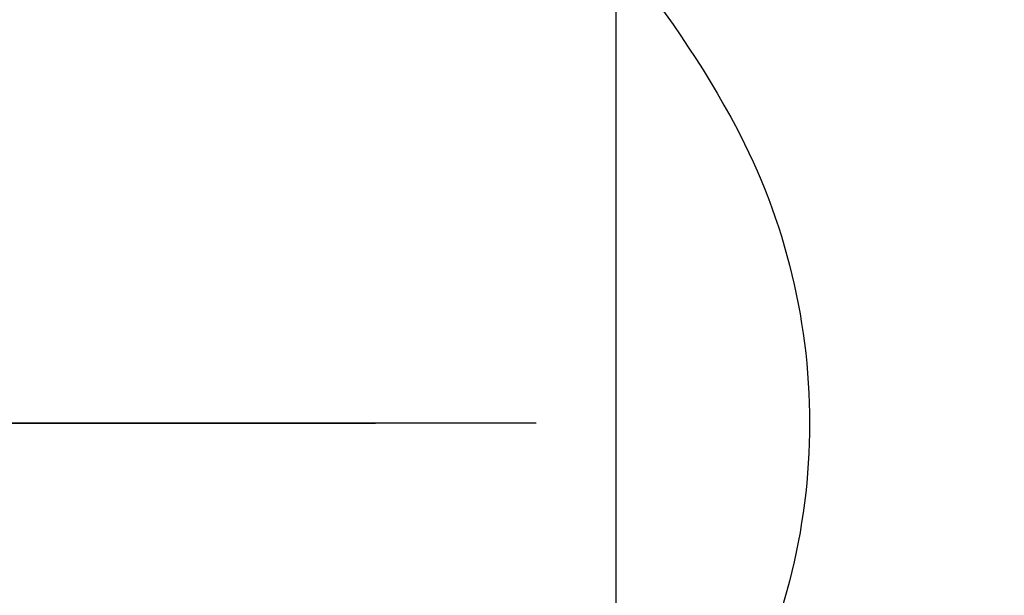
# Model space of a CAD drawing. Extents: x 1 to 126, y -14 to 17.
# Tile 56 of 131: x 43.2501 to 43.3627, y 1.4183 to 1.4841. Entities that reach past the tile are written whole.
import ezdxf
from ezdxf.enums import TextEntityAlignment as Align

# ---------------------------------------------------------------- set-up
doc = ezdxf.new("R2010")
doc.units = 0
doc.set_wipeout_variables(frame=1)
doc.header["$PDMODE"] = 3
doc.linetypes.add('DASHDOT', pattern=[1, 0.5, -0.25, 0, -0.25])
for name, color, linetype in [('A-ALBA-2', 2, 'Continuous'), ('A-ALBA-3', 3, 'Continuous'), ('A-ANNO-SIMB @ 20', 2, 'Continuous'), ('A-ANOT-COTA-ACUM', 1, 'Continuous'), ('A-ANOT-COTA-PARC', 1, 'Continuous'), ('A-EQPM-FIJO', 1, 'Continuous'), ('A-MURO-HATC', 252, 'Continuous')]:
    doc.layers.add(name, color=color, linetype=linetype)
doc.styles.add('BIS-COTA', font='swissb.ttf')
doc.styles.add('BIS-COTA-ACUM', font='swissi.ttf', dxfattribs={"oblique": 20})
doc.styles.add('E5-100', font='micross.ttf')
doc.dimstyles.new('BIS-COTA-ACUM', dxfattribs={"dimscale": 0.9, "dimtxt": 0.0016, "dimasz": 0.001, "dimexe": 0.0035, "dimexo": 0, "dimgap": 0.0005, "dimtad": 1, "dimdec": 1, "dimlfac": 100, "dimrnd": 1, "dimzin": 9, "dimdsep": 46, "dimtxsty": 'BIS-COTA-ACUM', "dimblk1": 'MARK1', "dimblk2": 'MARK2', "dimsah": 1, "dimcen": 0, "dimclrd": 1, "dimclre": 256, "dimclrt": 256, "dimaunit": 1, "dimadec": 0, "dimazin": 0, "dimtfac": 1, "dimtdec": 1, "dimtix": 1, "dimtmove": 2, "dimatfit": 3, "dimldrblk": 'MARK1', "dimfxl": 1, "dimtolj": 1, "dimarcsym": 1})
doc.dimstyles.new('BIS-COTA-PARC', dxfattribs={"dimscale": 0, "dimtxt": 0.0018, "dimasz": 0.001, "dimexe": 0.0015, "dimexo": 0, "dimgap": 0.0005, "dimtad": 1, "dimdec": 0, "dimlfac": 100, "dimzin": 9, "dimdsep": 46, "dimtxsty": 'BIS-COTA', "dimblk": 'OBLIQUE', "dimcen": 2.5, "dimclrd": 256, "dimclre": 251, "dimclrt": 2, "dimadec": 1, "dimazin": 2, "dimtfac": 1, "dimtdec": 0, "dimtix": 1, "dimtmove": 2, "dimatfit": 3, "dimldrblk": 'DOT', "dimfxl": 0.0015, "dimfxlon": 1, "dimtolj": 1, "dimtzin": 0, "dimarcsym": 0})

# ---------------------------------------------------------------- blocks, each defined once
blk = doc.blocks.new('BIS-IBB2-PL')
for centre, radius, start, end in [((0.02197960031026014, -0.3943908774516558), 0.1178296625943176, 216.8698976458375, 241.0887991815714), ((-3.006609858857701e-07, -0.434189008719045), 0.07236531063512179, 241.0887991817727, 270.0000000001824), ((-3.006605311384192e-07, -0.4341890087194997), 0.072365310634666, 269.9999999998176, 298.9112008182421)]:
    blk.add_arc(centre, radius, start, end)
blk = doc.blocks.new('BIS-TOMA-AGUA')
at = {"linetype": 'DASHDOT', "ltscale": 0.03}
blk.add_line((-3.4003494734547e-18, -0.03983725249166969), (-6.909747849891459e-20, 0.03983725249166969), dxfattribs=at)
blk = doc.blocks.new('*U55')
at = {"linetype": 'Continuous'}
blk.add_line((3.420143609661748e-14, -0.007845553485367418), (1.146397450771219e-14, -0.001913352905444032), dxfattribs=at)
at = {"color": 1, "linetype": 'Continuous', "style": 'E5-100'}
blk.add_attdef('LETRA', text='', height=0.00175, dxfattribs=at).set_placement((0, 0), align=Align.MIDDLE_CENTER)
blk = doc.blocks.new('_Oblique')
at = {"color": 0, "lineweight": -2}
blk.add_line((-0.5, -0.5), (0.5, 0.5), dxfattribs=at)
blk = doc.blocks.new('*D507')
at = {"layer": 'A-ANOT-COTA-PARC', "color": 251, "lineweight": -2, "transparency": 16777216}
for p, q in [((42.65419813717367, 1.437996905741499), (42.59419813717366, 1.437996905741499)), ((42.65419813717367, 0.7954969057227), (42.59419813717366, 0.7954969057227))]:
    blk.add_line(p, q, dxfattribs=at)
at = {"layer": 'A-ANOT-COTA-PARC', "lineweight": -2, "transparency": 16777216}
blk.add_line((42.62419813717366, 1.437996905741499), (42.62419813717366, 0.7954969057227), dxfattribs=at)
at = {"layer": 'Defpoints', "color": 0, "transparency": 16777216}
for p in [(43.5290347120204, 1.437996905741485), (42.62419813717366, 0.7954969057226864), (43.53554786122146, 0.7954969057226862)]:
    blk.add_point(p, dxfattribs=at)
at = {"layer": 'A-ANOT-COTA-PARC', "lineweight": -2, "transparency": 16777216, "xscale": 0.02, "yscale": 0.02, "zscale": 0.02}
for p, rotation in [((42.62419813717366, 1.437996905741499), 90), ((42.62419813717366, 0.7954969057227), 270)]:
    blk.add_blockref('_Oblique', p, dxfattribs=dict(at, rotation=rotation))
at = {"layer": 'A-ANOT-COTA-PARC', "color": 2, "transparency": 16777216, "insert": (42.62419813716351, 1.115496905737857), "char_height": 0.036, "attachment_point": 5, "rotation": 90, "style": 'BIS-COTA'}
blk.add_mtext('\\A1;64', dxfattribs=at)
blk = doc.blocks.new('_Dot')
at = {"color": 0, "linetype": 'ByBlock', "lineweight": -2}
blk.add_line((-0.5, 0), (-1, 0), dxfattribs=at)
at = {"color": 0, "linetype": 'ByBlock', "const_width": 0.5}
blk.add_lwpolyline([(-0.25, 0, 1), (0.25, 0, 1)], format="xyb", close=True, dxfattribs=at)
blk = doc.blocks.new('*D487')
at = {"layer": 'A-ANOT-COTA-ACUM', "lineweight": -2, "transparency": 16777216}
for p, q in [((42.90373865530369, 1.217996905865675), (42.8183595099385, 1.217975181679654)), ((42.8183595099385, 1.217975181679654), (42.92542798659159, 1.217975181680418)), ((42.86373865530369, 1.21799690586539), (42.90373865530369, 1.217996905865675))]:
    blk.add_line(p, q, dxfattribs=at)
at = {"layer": 'Defpoints', "color": 0, "transparency": 16777216}
for p in [(44.83391216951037, 1.755496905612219), (42.85835950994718, 1.217975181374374), (42.86373865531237, 1.217996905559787)]:
    blk.add_point(p, dxfattribs=at)
at = {"layer": 'A-ANOT-COTA-ACUM', "transparency": 16777216, "insert": (42.89689374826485, 1.244442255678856), "char_height": 0.032, "attachment_point": 5, "style": 'BIS-COTA-ACUM'}
blk.add_mtext('\\A1;54', dxfattribs=at)
blk = doc.blocks.new('MARK1')
at = {"color": 0}
for p, q in [((0, 1.5), (0, -1.5)), ((0.9959054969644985, 0), (-1.004094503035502, 0))]:
    blk.add_line(p, q, dxfattribs=at)
blk.add_lwpolyline([(0.4991923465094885, 0.4951376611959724), (-0.5040945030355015, -0.5)], dxfattribs=at)
blk = doc.blocks.new('MARK2')
at = {"color": 0}
for p, q in [((0, 1.5), (0, -1.5)), ((0.9959054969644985, 0), (-1.004094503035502, 0))]:
    blk.add_line(p, q, dxfattribs=at)
blk.add_lwpolyline([(0.4991923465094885, 0.4951376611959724), (-0.5040945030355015, -0.5)], dxfattribs=at)
blk = doc.blocks.new('*D488')
at = {"layer": 'A-ANOT-COTA-ACUM', "lineweight": -2, "transparency": 16777216}
for p, q in [((43.00680286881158, 1.282419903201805), (43.00680286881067, 1.410892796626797)), ((43.03391216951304, 1.257996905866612), (43.00680286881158, 1.282419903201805)), ((43.03391216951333, 1.217996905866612), (43.03391216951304, 1.257996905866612))]:
    blk.add_line(p, q, dxfattribs=at)
at = {"layer": 'Defpoints', "color": 0, "transparency": 16777216}
for p in [(44.83391216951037, 1.755496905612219), (43.00680286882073, 1.322419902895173), (43.03391216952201, 1.217996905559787)]:
    blk.add_point(p, dxfattribs=at)
at = {"layer": 'A-ANOT-COTA-ACUM', "transparency": 16777216, "insert": (42.98035751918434, 1.371656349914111), "char_height": 0.032, "attachment_point": 5, "rotation": 90.00000000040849, "style": 'BIS-COTA-ACUM'}
blk.add_mtext('\\A1;180', dxfattribs=at)
blk = doc.blocks.new('*D489')
at = {"layer": 'A-ANOT-COTA-PARC', "color": 251, "lineweight": -2, "transparency": 16777216}
for p, q in [((43.49980700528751, 1.755496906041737), (43.55980700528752, 1.755496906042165)), ((43.49980700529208, 1.115496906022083), (43.55980700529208, 1.115496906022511))]:
    blk.add_line(p, q, dxfattribs=at)
at = {"layer": 'A-ANOT-COTA-PARC', "lineweight": -2, "transparency": 16777216}
blk.add_line((43.52980700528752, 1.755496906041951), (43.52980700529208, 1.115496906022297), dxfattribs=at)
at = {"layer": 'Defpoints', "color": 0, "transparency": 16777216}
for p in [(42.83391216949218, 1.75549690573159), (42.8339121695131, 1.115496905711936), (43.52980700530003, 1.115496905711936)]:
    blk.add_point(p, dxfattribs=at)
at = {"layer": 'A-ANOT-COTA-PARC', "lineweight": -2, "transparency": 16777216, "xscale": 0.02, "yscale": 0.02, "zscale": 0.02}
for p, rotation in [((43.52980700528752, 1.755496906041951), 90.0000000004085), ((43.52980700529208, 1.115496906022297), 270.0000000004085)]:
    blk.add_blockref('_Oblique', p, dxfattribs=dict(at, rotation=rotation))
at = {"layer": 'A-ANOT-COTA-PARC', "color": 2, "transparency": 16777216, "insert": (43.46262194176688, 1.369301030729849), "char_height": 0.036, "attachment_point": 5, "rotation": 90.00000000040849, "style": 'BIS-COTA'}
blk.add_mtext('\\A1;64', dxfattribs=at)
blk = doc.blocks.new('*D461')
at = {"layer": 'A-ANOT-COTA-ACUM', "lineweight": -2, "transparency": 16777216}
blk.add_line((47.36352474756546, 1.355822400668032), (47.36352474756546, 1.244012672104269), dxfattribs=at)
at = {"layer": 'Defpoints', "color": 0, "transparency": 16777216}
for p in [(42.71391216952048, 2.055496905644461), (47.36352474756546, 1.355822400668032), (47.36352474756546, 1.31254259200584)]:
    blk.add_point(p, dxfattribs=at)
at = {"layer": 'A-ANOT-COTA-ACUM', "transparency": 16777216, "insert": (47.38999182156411, 1.273277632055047), "char_height": 0.032, "attachment_point": 5, "rotation": 270, "style": 'BIS-COTA-ACUM'}
blk.add_mtext('\\A1;25', dxfattribs=at)
blk = doc.blocks.new('*D462')
at = {"layer": 'A-ANOT-COTA-ACUM', "lineweight": -2, "transparency": 16777216}
blk.add_line((47.46352474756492, 1.233746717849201), (47.46352474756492, 1.131096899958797), dxfattribs=at)
at = {"layer": 'Defpoints', "color": 0, "transparency": 16777216}
for p in [(42.71391216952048, 2.055496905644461), (47.46352474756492, 1.233746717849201), (47.46352474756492, 1.199451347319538)]:
    blk.add_point(p, dxfattribs=at)
at = {"layer": 'A-ANOT-COTA-ACUM', "transparency": 16777216, "insert": (47.48999182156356, 1.16027412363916), "char_height": 0.032, "attachment_point": 5, "rotation": 270, "style": 'BIS-COTA-ACUM'}
blk.add_mtext('\\A1;35', dxfattribs=at)
blk = doc.blocks.new('*D463')
at = {"layer": 'A-ANOT-COTA-ACUM', "lineweight": -2, "transparency": 16777216}
blk.add_line((47.46352474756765, 0.6337467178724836), (47.46352474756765, 0.5063092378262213), dxfattribs=at)
at = {"layer": 'Defpoints', "color": 0, "transparency": 16777216}
for p in [(42.71391216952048, 2.055496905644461), (47.46352474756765, 0.6337467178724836), (47.46352474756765, 0.5746636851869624)]:
    blk.add_point(p, dxfattribs=at)
at = {"layer": 'A-ANOT-COTA-ACUM', "transparency": 16777216, "insert": (47.48999182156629, 0.5354864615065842), "char_height": 0.032, "attachment_point": 5, "rotation": 270, "style": 'BIS-COTA-ACUM'}
blk.add_mtext('\\A1;35', dxfattribs=at)
blk = doc.blocks.new('*D464')
at = {"layer": 'A-ANOT-COTA-ACUM', "lineweight": -2, "transparency": 16777216}
blk.add_line((47.36352474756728, 0.715822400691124), (47.36352474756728, 0.6065174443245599), dxfattribs=at)
at = {"layer": 'Defpoints', "color": 0, "transparency": 16777216}
for p in [(42.71391216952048, 2.055496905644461), (47.36352474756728, 0.715822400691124), (47.36352474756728, 0.6750473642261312)]:
    blk.add_point(p, dxfattribs=at)
at = {"layer": 'A-ANOT-COTA-ACUM', "transparency": 16777216, "insert": (47.38999182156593, 0.6357824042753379), "char_height": 0.032, "attachment_point": 5, "rotation": 270, "style": 'BIS-COTA-ACUM'}
blk.add_mtext('\\A1;25', dxfattribs=at)
blk = doc.blocks.new('*D453')
at = {"layer": 'A-ANOT-COTA-ACUM', "lineweight": -2, "transparency": 16777216}
for p, q in [((43.08675942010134, -0.2431305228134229), (43.08675942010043, -0.1146576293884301)), ((43.03391216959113, -0.2545030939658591), (43.08675942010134, -0.2431305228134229)), ((43.03391216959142, -0.2945030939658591), (43.03391216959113, -0.2545030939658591))]:
    blk.add_line(p, q, dxfattribs=at)
at = {"layer": 'Defpoints', "color": 0, "transparency": 16777216}
for p in [(44.83391216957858, 2.855496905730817), (43.08675942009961, -0.2031305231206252), (43.03391216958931, -0.2945030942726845)]:
    blk.add_point(p, dxfattribs=at)
at = {"layer": 'A-ANOT-COTA-ACUM', "transparency": 16777216, "insert": (43.06031407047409, -0.1538940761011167), "char_height": 0.032, "attachment_point": 5, "rotation": 90.00000000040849, "style": 'BIS-COTA-ACUM'}
blk.add_mtext('\\A1;180', dxfattribs=at)
blk = doc.blocks.new('*D454')
at = {"layer": 'A-ANOT-COTA-ACUM', "lineweight": -2, "transparency": 16777216}
for p, q in [((43.03391216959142, -0.2945030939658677), (43.07391216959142, -0.2945030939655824)), ((43.07391216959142, -0.2945030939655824), (43.08715473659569, -0.3469701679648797)), ((43.08715473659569, -0.3469701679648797), (43.21992737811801, -0.3469701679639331))]:
    blk.add_line(p, q, dxfattribs=at)
at = {"layer": 'Defpoints', "color": 0, "transparency": 16777216}
for p in [(44.83391216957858, 2.855496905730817), (43.03391216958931, -0.2945030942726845), (43.12715473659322, -0.3469701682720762)]:
    blk.add_point(p, dxfattribs=at)
at = {"layer": 'A-ANOT-COTA-ACUM', "transparency": 16777216, "insert": (43.17854105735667, -0.3205030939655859), "char_height": 0.032, "attachment_point": 5, "style": 'BIS-COTA-ACUM'}
blk.add_mtext('\\A1;315', dxfattribs=at)
blk = doc.blocks.new('*D445')
at = {"layer": 'A-ANOT-COTA-ACUM', "lineweight": -2, "transparency": 16777216}
for p, q in [((43.08675941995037, -0.2431305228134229), (43.08675941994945, -0.1146576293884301)), ((43.03391216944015, -0.2545030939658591), (43.08675941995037, -0.2431305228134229)), ((43.03391216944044, -0.2945030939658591), (43.03391216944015, -0.2545030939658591))]:
    blk.add_line(p, q, dxfattribs=at)
at = {"layer": 'Defpoints', "color": 0, "transparency": 16777216}
for p in [(44.83391216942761, 2.855496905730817), (43.08675941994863, -0.2031305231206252), (43.03391216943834, -0.2945030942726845)]:
    blk.add_point(p, dxfattribs=at)
at = {"layer": 'A-ANOT-COTA-ACUM', "transparency": 16777216, "insert": (43.06031407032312, -0.1538940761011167), "char_height": 0.032, "attachment_point": 5, "rotation": 90.00000000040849, "style": 'BIS-COTA-ACUM'}
blk.add_mtext('\\A1;180', dxfattribs=at)
blk = doc.blocks.new('*D446')
at = {"layer": 'A-ANOT-COTA-ACUM', "lineweight": -2, "transparency": 16777216}
for p, q in [((43.03391216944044, -0.2945030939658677), (43.07391216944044, -0.2945030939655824)), ((43.07391216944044, -0.2945030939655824), (43.08715473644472, -0.3469701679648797)), ((43.08715473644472, -0.3469701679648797), (43.21992737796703, -0.3469701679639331))]:
    blk.add_line(p, q, dxfattribs=at)
at = {"layer": 'Defpoints', "color": 0, "transparency": 16777216}
for p in [(44.83391216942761, 2.855496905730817), (43.03391216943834, -0.2945030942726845), (43.12715473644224, -0.3469701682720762)]:
    blk.add_point(p, dxfattribs=at)
at = {"layer": 'A-ANOT-COTA-ACUM', "transparency": 16777216, "insert": (43.17854105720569, -0.3205030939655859), "char_height": 0.032, "attachment_point": 5, "style": 'BIS-COTA-ACUM'}
blk.add_mtext('\\A1;315', dxfattribs=at)

msp = doc.modelspace()

# ---------------------------------------------------------------- hatches: boundary and pattern name
h = msp.add_hatch()
h.set_pattern_fill('ANGLE', color=256, angle=179.9999999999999)
h.set_pattern_definition([(179.9999999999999, (87.60991299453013, 28.02786462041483), (-8.770173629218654e-15, -6.985), [5.08, -1.905]), (270, (87.60991299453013, 28.02786462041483), (6.985, -9.197881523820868e-15), [5.08, -1.905])])
h.paths.add_polyline_path([(44.8339121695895, -1.044503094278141), (44.18391210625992, -1.044503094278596), (43.58391210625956, -1.044503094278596), (43.20891213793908, -1.044503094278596), (43.2089121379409, -1.16450309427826), (45.13391216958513, -1.16450309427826), (45.13391216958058, -1.054622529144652), (45.13391216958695, 0.8154972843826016), (44.83391216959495, 0.8154972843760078), (44.83391216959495, 0.55549690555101), (44.83391216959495, 0.4554968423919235)])
h.paths.add_polyline_path([(44.83391216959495, 0.8154972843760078), (45.13391216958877, 0.8154972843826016), (45.13391216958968, 1.4354972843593), (44.83391216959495, 1.435497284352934)])
h.paths.add_polyline_path([(44.83391216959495, 1.435497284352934), (45.13391216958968, 1.4354972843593), (45.13391216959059, 2.055496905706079), (42.71391216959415, 2.055496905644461), (42.71391216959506, 1.875432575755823), (42.83391216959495, 1.875432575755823), (42.83391216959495, 1.805496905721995), (42.87391216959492, 1.805496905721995), (42.90391216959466, 1.805496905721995), (43.81891216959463, 1.805496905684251), (43.84891216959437, 1.805496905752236), (44.83391216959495, 1.805496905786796), (44.83391216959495, 1.755496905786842)])
edge = h.paths.add_edge_path(flags=16)
edge.add_ellipse((43.87832226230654, 1.887329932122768), major_axis=(-0.09003937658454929, -4.42763846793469e-14), ratio=0.3555555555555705, start_angle=155.36609008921, end_angle=166.3286705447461, ccw=False)
edge.add_ellipse((43.87832226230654, 1.887329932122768), major_axis=(-0.09003937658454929, -4.42763846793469e-14), ratio=0.3555555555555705, start_angle=146.4269191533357, end_angle=155.36609008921)
edge.add_line((43.94988824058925, 1.867609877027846), (43.94599122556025, 1.86621100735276))
edge.add_ellipse((43.87832226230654, 1.887329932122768), major_axis=(-0.09003937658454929, -4.42763846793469e-14), ratio=0.3555555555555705, start_angle=131.8211756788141, end_angle=138.7246970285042, ccw=False)
edge.add_ellipse((43.87832226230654, 1.887329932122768), major_axis=(-0.09003937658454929, -4.42763846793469e-14), ratio=0.3555555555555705, start_angle=125.4643391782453, end_angle=131.8211756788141)
edge.add_line((43.92635541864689, 1.860125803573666), (43.92265496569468, 1.859465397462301))
edge.add_ellipse((43.87832226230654, 1.887329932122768), major_axis=(-0.09003937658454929, -4.42763846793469e-14), ratio=0.3555555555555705, start_angle=113.81099919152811, end_angle=119.49648554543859, ccw=False)
edge.add_ellipse((43.87832226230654, 1.887329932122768), major_axis=(-0.09003937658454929, -4.42763846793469e-14), ratio=0.3555555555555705, start_angle=108.3308072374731, end_angle=113.8109991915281)
edge.add_line((43.902153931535, 1.856369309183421), (43.89857167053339, 1.856136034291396))
edge.add_ellipse((43.87832226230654, 1.887329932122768), major_axis=(-0.09003937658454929, -4.42763846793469e-14), ratio=0.3555555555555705, start_angle=97.76051483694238, end_angle=102.99670558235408, ccw=False)
edge.add_ellipse((43.87832226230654, 1.887329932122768), major_axis=(-0.09003937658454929, -4.42763846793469e-14), ratio=0.3555555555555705, start_angle=92.58069954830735, end_angle=97.76051483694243)
edge.add_line((43.87773954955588, 1.855236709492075), (43.87426810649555, 1.855348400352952))
edge.add_ellipse((43.87832226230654, 1.887329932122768), major_axis=(-0.09003937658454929, -4.42763846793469e-14), ratio=0.3555555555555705, start_angle=442.23948516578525, end_angle=447.41930045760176, ccw=False)
edge.add_ellipse((43.87832226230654, 1.887329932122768), major_axis=(-0.09003937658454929, -4.42763846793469e-14), ratio=0.3555555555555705, start_angle=437.0032940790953, end_angle=442.2394851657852)
edge.add_line((43.85333012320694, 1.856484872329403), (43.85000461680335, 1.856940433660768))
edge.add_ellipse((43.87832226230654, 1.887329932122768), major_axis=(-0.09003937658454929, -4.42763846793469e-14), ratio=0.3555555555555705, start_angle=426.1890008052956, end_angle=431.66919275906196, ccw=False)
edge.add_ellipse((43.87832226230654, 1.887329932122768), major_axis=(-0.09003937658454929, -4.42763846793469e-14), ratio=0.3555555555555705, start_angle=420.5035143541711, end_angle=426.1890008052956)
edge.add_line((43.82914829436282, 1.860383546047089), (43.82608176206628, 1.86125527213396))
edge.add_ellipse((43.87832226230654, 1.887329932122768), major_axis=(-0.09003937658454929, -4.42763846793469e-14), ratio=0.3555555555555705, start_angle=408.17882432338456, end_angle=414.535659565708, ccw=False)
edge.add_ellipse((43.87832226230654, 1.887329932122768), major_axis=(-0.09003937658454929, -4.42763846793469e-14), ratio=0.3555555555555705, start_angle=401.2753046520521, end_angle=408.1788243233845)
edge.add_ellipse((43.87832226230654, 1.887329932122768), major_axis=(-0.09003937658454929, -4.42763846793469e-14), ratio=0.3555555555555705, start_angle=384.6339088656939, end_angle=393.573081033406)
edge.add_ellipse((43.87832226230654, 1.887329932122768), major_axis=(-0.09003937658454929, -4.42763846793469e-14), ratio=0.3555555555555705, start_angle=373.6713299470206, end_angle=384.6339088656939)
edge.add_ellipse((43.87832226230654, 1.887329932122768), major_axis=(-0.09003937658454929, -4.42763846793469e-14), ratio=0.3555555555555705, start_angle=359.9999999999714, end_angle=373.6713299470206)
edge.add_line((43.7875727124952, 1.891557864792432), (43.79083392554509, 1.894896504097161))
edge.add_ellipse((43.87832226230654, 1.887329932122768), major_axis=(-0.09003937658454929, -4.42763846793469e-14), ratio=0.3555555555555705, start_angle=335.36609113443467, end_angle=346.3286700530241, ccw=False)
edge.add_ellipse((43.87832226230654, 1.887329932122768), major_axis=(-0.09003937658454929, -4.42763846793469e-14), ratio=0.3555555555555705, start_angle=326.426918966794, end_angle=335.3660911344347)
edge.add_line((43.80675628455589, 1.907049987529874), (43.81065330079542, 1.908448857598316))
edge.add_ellipse((43.87832226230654, 1.887329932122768), major_axis=(-0.09003937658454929, -4.42763846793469e-14), ratio=0.3555555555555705, start_angle=311.82117567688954, end_angle=318.7246953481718, ccw=False)
edge.add_ellipse((43.87832226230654, 1.887329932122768), major_axis=(-0.09003937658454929, -4.42763846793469e-14), ratio=0.3555555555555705, start_angle=305.4643404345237, end_angle=311.8211756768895)
edge.add_line((43.83028910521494, 1.914534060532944), (43.83398955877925, 1.915194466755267))
edge.add_ellipse((43.87832226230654, 1.887329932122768), major_axis=(-0.09003937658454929, -4.42763846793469e-14), ratio=0.3555555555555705, start_angle=293.8109991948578, end_angle=299.49648564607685, ccw=False)
edge.add_ellipse((43.87832226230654, 1.887329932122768), major_axis=(-0.09003937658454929, -4.42763846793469e-14), ratio=0.3555555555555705, start_angle=288.3308072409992, end_angle=293.8109991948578)
edge.add_line((43.85449059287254, 1.918290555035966), (43.85807285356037, 1.918523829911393))
edge.add_ellipse((43.87832226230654, 1.887329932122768), major_axis=(-0.09003937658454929, -4.42763846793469e-14), ratio=0.3555555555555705, start_angle=277.760514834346, end_angle=282.9967059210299, ccw=False)
edge.add_ellipse((43.87832226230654, 1.887329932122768), major_axis=(-0.09003937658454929, -4.42763846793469e-14), ratio=0.3555555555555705, start_angle=272.5806995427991, end_angle=277.760514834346)
edge.add_line((43.87890497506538, 1.91942315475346), (43.88237641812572, 1.919311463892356))
edge.add_ellipse((43.87832226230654, 1.887329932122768), major_axis=(-0.09003937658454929, -4.42763846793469e-14), ratio=0.3555555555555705, start_angle=262.2394851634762, end_angle=267.4193004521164, ccw=False)
edge.add_ellipse((43.87832226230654, 1.887329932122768), major_axis=(-0.09003937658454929, -4.42763846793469e-14), ratio=0.3555555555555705, start_angle=257.0032944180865, end_angle=262.2394851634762)
edge.add_line((43.9033144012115, 1.918174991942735), (43.90663990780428, 1.91771943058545))
edge.add_ellipse((43.87832226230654, 1.887329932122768), major_axis=(-0.09003937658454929, -4.42763846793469e-14), ratio=0.3555555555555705, start_angle=246.18900080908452, end_angle=251.66919276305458, ccw=False)
edge.add_ellipse((43.87832226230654, 1.887329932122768), major_axis=(-0.09003937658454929, -4.42763846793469e-14), ratio=0.3555555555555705, start_angle=240.5035144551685, end_angle=246.1890008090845)
edge.add_line((43.92749622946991, 1.914276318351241), (43.93056276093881, 1.913404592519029))
edge.add_ellipse((43.87832226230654, 1.887329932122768), major_axis=(-0.09003937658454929, -4.42763846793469e-14), ratio=0.3555555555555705, start_angle=228.1788243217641, end_angle=234.5356608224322, ccw=False)
edge.add_ellipse((43.87832226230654, 1.887329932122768), major_axis=(-0.09003937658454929, -4.42763846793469e-14), ratio=0.3555555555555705, start_angle=221.2753029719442, end_angle=228.1788243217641)
edge.add_ellipse((43.87832226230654, 1.887329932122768), major_axis=(-0.09003937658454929, -4.42763846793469e-14), ratio=0.3555555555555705, start_angle=204.6339099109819, end_angle=213.5730808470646)
edge.add_ellipse((43.87832226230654, 1.887329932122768), major_axis=(-0.09003937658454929, -4.42763846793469e-14), ratio=0.3555555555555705, start_angle=193.6713294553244, end_angle=204.6339099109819)
edge.add_ellipse((43.87832226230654, 1.887329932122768), major_axis=(-0.09003937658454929, -4.42763846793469e-14), ratio=0.3555555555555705, start_angle=179.999999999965, end_angle=193.6713294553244)
edge.add_line((43.96907181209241, 1.883101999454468), (43.96581059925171, 1.879763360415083))
h.paths.add_polyline_path([(43.96581059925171, 1.971246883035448), (43.96016711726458, 1.965469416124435), (43.95056476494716, 1.95933624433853), (43.93495479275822, 1.95373290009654), (43.91894988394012, 1.950110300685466), (43.90275792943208, 1.947892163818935), (43.88647645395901, 1.946831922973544), (43.87016807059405, 1.946831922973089), (43.85388659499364, 1.947892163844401), (43.83769464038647, 1.950110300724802), (43.82168973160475, 1.953732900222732), (43.80607976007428, 1.959336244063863), (43.79647740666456, 1.965469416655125), (43.79083392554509, 1.971246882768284), (43.78828288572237, 1.978813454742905), (43.79083392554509, 1.986380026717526), (43.79647740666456, 1.992157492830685), (43.80607976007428, 1.998290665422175), (43.82168973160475, 2.003894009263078), (43.83769464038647, 2.007516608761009), (43.85388659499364, 2.00973474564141), (43.87016807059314, 2.010794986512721), (43.88647645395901, 2.010794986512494), (43.90275792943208, 2.009734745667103), (43.91894988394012, 2.007516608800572), (43.93495479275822, 2.003894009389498), (43.95056476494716, 1.998290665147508), (43.96016711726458, 1.992157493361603), (43.96581059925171, 1.98638002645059), (43.96836163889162, 1.978813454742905)], flags=16)
h.paths.add_polyline_path([(44.94877698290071, 0.2266016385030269), (45.02352647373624, 0.2266016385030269), (45.02352647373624, 0.3046016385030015), (44.94877698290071, 0.3046016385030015)], flags=24)
h.paths.add_polyline_path([(43.64205854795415, -1.062896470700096), (43.64205854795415, -1.137645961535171), (43.72005854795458, -1.137645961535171), (43.72005854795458, -1.062896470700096)], flags=24)
h.paths.add_polyline_path([(44.87285814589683, 0.7451700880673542), (45.06120437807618, 0.7451700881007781), (45.06120437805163, 0.8840988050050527), (44.87285814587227, 0.8840988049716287)], flags=9)
h.paths.add_polyline_path([(45.04349349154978, 1.162493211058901), (45.04349349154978, 1.087743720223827), (45.12149349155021, 1.087743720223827), (45.12149349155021, 1.162493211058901)], flags=24)
h.paths.add_polyline_path([(44.87285814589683, 1.36517008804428), (45.06120437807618, 1.365170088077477), (45.06120437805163, 1.504098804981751), (44.87285814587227, 1.504098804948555)], flags=9)
h.paths.add_polyline_path([(43.71538433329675, 1.942798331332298), (43.71538433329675, 1.868048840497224), (43.79338433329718, 1.868048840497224), (43.79338433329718, 1.942798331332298)], flags=24)
h.paths.add_polyline_path([(43.91345358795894, 1.910607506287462), (43.84319093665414, 1.910607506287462), (43.84319093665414, 1.864052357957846), (43.91345358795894, 1.864052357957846)], flags=8)
h.paths.add_polyline_path([(43.91458982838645, 2.002091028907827), (43.84205469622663, 2.002091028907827), (43.84205469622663, 1.955535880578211), (43.91458982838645, 1.955535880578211)], flags=8)
h.paths.add_polyline_path([(45.04344461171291, 1.632383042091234), (45.04344461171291, 1.557633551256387), (45.12144461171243, 1.557633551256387), (45.12144461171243, 1.632383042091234)], flags=24)
at = {"layer": 'A-MURO-HATC'}
h = msp.add_hatch(color=256, dxfattribs=at)
h.dxf.hatch_style = 1
h.paths.add_polyline_path([(44.83391216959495, 0.8154972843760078), (45.13391216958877, 0.8154972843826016), (45.13391216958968, 1.4354972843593), (44.83391216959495, 1.435497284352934)])
h.paths.add_polyline_path([(44.83391216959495, 1.435497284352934), (45.13391216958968, 1.4354972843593), (45.13391216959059, 2.055496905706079), (42.71391216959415, 2.055496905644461), (42.71391216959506, 1.875432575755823), (42.83391216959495, 1.875432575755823), (42.83391216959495, 1.805496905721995), (42.87391216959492, 1.805496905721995), (42.90391216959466, 1.805496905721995), (43.81891216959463, 1.805496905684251), (43.84891216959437, 1.805496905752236), (44.83391216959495, 1.805496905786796), (44.83391216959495, 1.755496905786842)])
edge = h.paths.add_edge_path(flags=16)
edge.add_ellipse((43.87832226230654, 1.887329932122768), major_axis=(-0.09003937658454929, -4.42763846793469e-14), ratio=0.3555555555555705, start_angle=155.36609008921, end_angle=166.3286705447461)
edge.add_ellipse((43.87832226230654, 1.887329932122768), major_axis=(-0.09003937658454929, -4.42763846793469e-14), ratio=0.3555555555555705, start_angle=146.4269191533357, end_angle=155.36609008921)
edge.add_ellipse((43.87832226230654, 1.887329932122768), major_axis=(-0.09003937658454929, -4.42763846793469e-14), ratio=0.3555555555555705, start_angle=138.7246970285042, end_angle=146.4269191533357)
edge.add_ellipse((43.87832226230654, 1.887329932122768), major_axis=(-0.09003937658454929, -4.42763846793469e-14), ratio=0.3555555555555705, start_angle=131.8211756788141, end_angle=138.7246970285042)
edge.add_ellipse((43.87832226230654, 1.887329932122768), major_axis=(-0.09003937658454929, -4.42763846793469e-14), ratio=0.3555555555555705, start_angle=125.4643391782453, end_angle=131.8211756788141)
edge.add_ellipse((43.87832226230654, 1.887329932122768), major_axis=(-0.09003937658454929, -4.42763846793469e-14), ratio=0.3555555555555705, start_angle=119.4964855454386, end_angle=125.4643391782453)
edge.add_ellipse((43.87832226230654, 1.887329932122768), major_axis=(-0.09003937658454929, -4.42763846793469e-14), ratio=0.3555555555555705, start_angle=113.8109991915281, end_angle=119.4964855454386)
edge.add_ellipse((43.87832226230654, 1.887329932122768), major_axis=(-0.09003937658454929, -4.42763846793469e-14), ratio=0.3555555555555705, start_angle=108.3308072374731, end_angle=113.8109991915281)
edge.add_ellipse((43.87832226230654, 1.887329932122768), major_axis=(-0.09003937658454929, -4.42763846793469e-14), ratio=0.3555555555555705, start_angle=102.996705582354, end_angle=108.3308072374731)
edge.add_ellipse((43.87832226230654, 1.887329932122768), major_axis=(-0.09003937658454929, -4.42763846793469e-14), ratio=0.3555555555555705, start_angle=97.76051483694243, end_angle=102.996705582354)
edge.add_ellipse((43.87832226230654, 1.887329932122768), major_axis=(-0.09003937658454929, -4.42763846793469e-14), ratio=0.3555555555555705, start_angle=92.58069954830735, end_angle=97.76051483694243)
edge.add_ellipse((43.87832226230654, 1.887329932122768), major_axis=(-0.09003937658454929, -4.42763846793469e-14), ratio=0.3555555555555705, start_angle=87.41930045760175, end_angle=92.58069954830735)
edge.add_ellipse((43.87832226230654, 1.887329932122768), major_axis=(-0.09003937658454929, -4.42763846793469e-14), ratio=0.3555555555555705, start_angle=442.2394851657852, end_angle=447.4193004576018)
edge.add_ellipse((43.87832226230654, 1.887329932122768), major_axis=(-0.09003937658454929, -4.42763846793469e-14), ratio=0.3555555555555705, start_angle=437.0032940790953, end_angle=442.2394851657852)
edge.add_ellipse((43.87832226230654, 1.887329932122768), major_axis=(-0.09003937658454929, -4.42763846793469e-14), ratio=0.3555555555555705, start_angle=431.6691927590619, end_angle=437.0032940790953)
edge.add_ellipse((43.87832226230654, 1.887329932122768), major_axis=(-0.09003937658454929, -4.42763846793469e-14), ratio=0.3555555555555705, start_angle=426.1890008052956, end_angle=431.6691927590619)
edge.add_ellipse((43.87832226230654, 1.887329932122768), major_axis=(-0.09003937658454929, -4.42763846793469e-14), ratio=0.3555555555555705, start_angle=420.5035143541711, end_angle=426.1890008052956)
edge.add_ellipse((43.87832226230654, 1.887329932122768), major_axis=(-0.09003937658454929, -4.42763846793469e-14), ratio=0.3555555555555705, start_angle=414.5356595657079, end_angle=420.5035143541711)
edge.add_ellipse((43.87832226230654, 1.887329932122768), major_axis=(-0.09003937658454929, -4.42763846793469e-14), ratio=0.3555555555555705, start_angle=408.1788243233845, end_angle=414.5356595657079)
edge.add_ellipse((43.87832226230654, 1.887329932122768), major_axis=(-0.09003937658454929, -4.42763846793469e-14), ratio=0.3555555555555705, start_angle=401.2753046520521, end_angle=408.1788243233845)
edge.add_ellipse((43.87832226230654, 1.887329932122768), major_axis=(-0.09003937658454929, -4.42763846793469e-14), ratio=0.3555555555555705, start_angle=393.573081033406, end_angle=401.2753046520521)
edge.add_ellipse((43.87832226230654, 1.887329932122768), major_axis=(-0.09003937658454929, -4.42763846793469e-14), ratio=0.3555555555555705, start_angle=384.6339088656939, end_angle=393.573081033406)
edge.add_ellipse((43.87832226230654, 1.887329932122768), major_axis=(-0.09003937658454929, -4.42763846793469e-14), ratio=0.3555555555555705, start_angle=373.6713299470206, end_angle=384.6339088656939)
edge.add_ellipse((43.87832226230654, 1.887329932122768), major_axis=(-0.09003937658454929, -4.42763846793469e-14), ratio=0.3555555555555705, start_angle=359.9999999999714, end_angle=373.6713299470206)
edge.add_ellipse((43.87832226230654, 1.887329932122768), major_axis=(-0.09003937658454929, -4.42763846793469e-14), ratio=0.3555555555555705, start_angle=346.3286700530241, end_angle=359.9999999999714)
edge.add_ellipse((43.87832226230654, 1.887329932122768), major_axis=(-0.09003937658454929, -4.42763846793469e-14), ratio=0.3555555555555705, start_angle=335.3660911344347, end_angle=346.3286700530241)
edge.add_ellipse((43.87832226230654, 1.887329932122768), major_axis=(-0.09003937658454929, -4.42763846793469e-14), ratio=0.3555555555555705, start_angle=326.426918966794, end_angle=335.3660911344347)
edge.add_ellipse((43.87832226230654, 1.887329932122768), major_axis=(-0.09003937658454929, -4.42763846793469e-14), ratio=0.3555555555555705, start_angle=318.7246953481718, end_angle=326.426918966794)
edge.add_ellipse((43.87832226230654, 1.887329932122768), major_axis=(-0.09003937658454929, -4.42763846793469e-14), ratio=0.3555555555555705, start_angle=311.8211756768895, end_angle=318.7246953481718)
edge.add_ellipse((43.87832226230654, 1.887329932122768), major_axis=(-0.09003937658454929, -4.42763846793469e-14), ratio=0.3555555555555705, start_angle=305.4643404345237, end_angle=311.8211756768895)
edge.add_ellipse((43.87832226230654, 1.887329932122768), major_axis=(-0.09003937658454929, -4.42763846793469e-14), ratio=0.3555555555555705, start_angle=299.4964856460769, end_angle=305.4643404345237)
edge.add_ellipse((43.87832226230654, 1.887329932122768), major_axis=(-0.09003937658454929, -4.42763846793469e-14), ratio=0.3555555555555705, start_angle=293.8109991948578, end_angle=299.4964856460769)
edge.add_ellipse((43.87832226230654, 1.887329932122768), major_axis=(-0.09003937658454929, -4.42763846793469e-14), ratio=0.3555555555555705, start_angle=288.3308072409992, end_angle=293.8109991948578)
edge.add_ellipse((43.87832226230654, 1.887329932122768), major_axis=(-0.09003937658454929, -4.42763846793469e-14), ratio=0.3555555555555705, start_angle=282.9967059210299, end_angle=288.3308072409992)
edge.add_ellipse((43.87832226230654, 1.887329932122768), major_axis=(-0.09003937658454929, -4.42763846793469e-14), ratio=0.3555555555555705, start_angle=277.760514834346, end_angle=282.9967059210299)
edge.add_ellipse((43.87832226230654, 1.887329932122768), major_axis=(-0.09003937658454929, -4.42763846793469e-14), ratio=0.3555555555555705, start_angle=272.5806995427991, end_angle=277.760514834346)
edge.add_ellipse((43.87832226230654, 1.887329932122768), major_axis=(-0.09003937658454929, -4.42763846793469e-14), ratio=0.3555555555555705, start_angle=267.4193004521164, end_angle=272.5806995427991)
edge.add_ellipse((43.87832226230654, 1.887329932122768), major_axis=(-0.09003937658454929, -4.42763846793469e-14), ratio=0.3555555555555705, start_angle=262.2394851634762, end_angle=267.4193004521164)
edge.add_ellipse((43.87832226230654, 1.887329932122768), major_axis=(-0.09003937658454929, -4.42763846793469e-14), ratio=0.3555555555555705, start_angle=257.0032944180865, end_angle=262.2394851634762)
edge.add_ellipse((43.87832226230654, 1.887329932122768), major_axis=(-0.09003937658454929, -4.42763846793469e-14), ratio=0.3555555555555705, start_angle=251.6691927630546, end_angle=257.0032944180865)
edge.add_ellipse((43.87832226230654, 1.887329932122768), major_axis=(-0.09003937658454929, -4.42763846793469e-14), ratio=0.3555555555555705, start_angle=246.1890008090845, end_angle=251.6691927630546)
edge.add_ellipse((43.87832226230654, 1.887329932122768), major_axis=(-0.09003937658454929, -4.42763846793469e-14), ratio=0.3555555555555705, start_angle=240.5035144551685, end_angle=246.1890008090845)
edge.add_ellipse((43.87832226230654, 1.887329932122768), major_axis=(-0.09003937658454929, -4.42763846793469e-14), ratio=0.3555555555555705, start_angle=234.5356608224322, end_angle=240.5035144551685)
edge.add_ellipse((43.87832226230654, 1.887329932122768), major_axis=(-0.09003937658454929, -4.42763846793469e-14), ratio=0.3555555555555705, start_angle=228.1788243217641, end_angle=234.5356608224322)
edge.add_ellipse((43.87832226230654, 1.887329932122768), major_axis=(-0.09003937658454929, -4.42763846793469e-14), ratio=0.3555555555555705, start_angle=221.2753029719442, end_angle=228.1788243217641)
edge.add_ellipse((43.87832226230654, 1.887329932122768), major_axis=(-0.09003937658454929, -4.42763846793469e-14), ratio=0.3555555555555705, start_angle=213.5730808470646, end_angle=221.2753029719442)
edge.add_ellipse((43.87832226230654, 1.887329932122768), major_axis=(-0.09003937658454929, -4.42763846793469e-14), ratio=0.3555555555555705, start_angle=204.6339099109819, end_angle=213.5730808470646)
edge.add_ellipse((43.87832226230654, 1.887329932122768), major_axis=(-0.09003937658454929, -4.42763846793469e-14), ratio=0.3555555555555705, start_angle=193.6713294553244, end_angle=204.6339099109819)
edge.add_ellipse((43.87832226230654, 1.887329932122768), major_axis=(-0.09003937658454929, -4.42763846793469e-14), ratio=0.3555555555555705, start_angle=179.999999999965, end_angle=193.6713294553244)
edge.add_ellipse((43.87832226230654, 1.887329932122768), major_axis=(-0.09003937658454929, -4.42763846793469e-14), ratio=0.3555555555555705, start_angle=166.3286705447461, end_angle=179.999999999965)
h.paths.add_polyline_path([(43.96836163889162, 1.978813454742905), (43.96581059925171, 1.971246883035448), (43.96016711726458, 1.965469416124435), (43.95334137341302, 1.961109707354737), (43.94599122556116, 1.957694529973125), (43.93836123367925, 1.954955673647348), (43.93056276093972, 1.952738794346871), (43.92265496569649, 1.950948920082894), (43.91467304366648, 1.949524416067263), (43.90663990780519, 1.94842395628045), (43.8985716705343, 1.947619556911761), (43.89048052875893, 1.947092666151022), (43.88237641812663, 1.946831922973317), (43.87426810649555, 1.946831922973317), (43.86616399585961, 1.947092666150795), (43.85807285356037, 1.94761955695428), (43.85000461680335, 1.948423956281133), (43.84197148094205, 1.949524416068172), (43.83398955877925, 1.950948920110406), (43.82608176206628, 1.952738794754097), (43.81828329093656, 1.954955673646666), (43.81065330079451, 1.957694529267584), (43.80330315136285, 1.96110970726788), (43.79647740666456, 1.965469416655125), (43.79083392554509, 1.971246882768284), (43.78828288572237, 1.978813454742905), (43.79083392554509, 1.986380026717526), (43.79647740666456, 1.992157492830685), (43.80330315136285, 1.996517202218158), (43.81065330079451, 1.999932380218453), (43.81828329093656, 2.002671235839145), (43.82608176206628, 2.004888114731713), (43.83398955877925, 2.006677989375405), (43.84197148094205, 2.008102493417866), (43.85000461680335, 2.009202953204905), (43.85807285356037, 2.010007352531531), (43.86616399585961, 2.010534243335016), (43.87426810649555, 2.010794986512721), (43.88237641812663, 2.010794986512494), (43.89048052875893, 2.010534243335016), (43.8985716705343, 2.010007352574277), (43.90663990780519, 2.009202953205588), (43.91467304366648, 2.008102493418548), (43.92265496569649, 2.006677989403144), (43.93056276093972, 2.004888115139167), (43.93836123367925, 2.00267123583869), (43.94599122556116, 1.999932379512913), (43.95334137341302, 1.996517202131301), (43.96016711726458, 1.992157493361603), (43.96581059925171, 1.98638002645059)], flags=16)
h.paths.add_polyline_path([(42.71391216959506, 0.7954969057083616), (42.83391216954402, 0.7954969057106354), (42.83391216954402, 0.9209146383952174), (42.83391216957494, 1.437996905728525), (42.71391216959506, 1.437996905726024)])
h.paths.add_polyline_path([(42.71391216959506, 1.437996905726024), (42.83391216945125, 1.437996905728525), (42.83391216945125, 1.563414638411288), (42.83391216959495, 1.75549690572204), (42.71391216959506, 1.75549690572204)], flags=17)
h.paths.add_polyline_path([(42.7139128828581, 1.75549690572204), (42.83391216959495, 1.75549690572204), (42.83391216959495, 1.875432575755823), (42.7139128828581, 1.875432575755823)], flags=17)
h.paths.add_polyline_path([(42.71391216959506, 0.435496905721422), (42.83391216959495, 0.435496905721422), (42.83391216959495, 0.7954969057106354), (42.71391216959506, 0.7954969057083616)])
h.paths.add_polyline_path([(44.87285814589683, 0.7451700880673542), (45.06120437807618, 0.7451700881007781), (45.06120437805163, 0.8840988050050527), (44.87285814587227, 0.8840988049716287)], flags=9)
h.paths.add_polyline_path([(44.87285814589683, 1.36517008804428), (45.06120437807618, 1.365170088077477), (45.06120437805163, 1.504098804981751), (44.87285814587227, 1.504098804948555)], flags=9)

# ---------------------------------------------------------------- next in the draw order: block references
at = {"layer": 'A-EQPM-FIJO', "xscale": -1, "rotation": 89.99999999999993}
msp.add_blockref('BIS-IBB2-PL', (42.83391216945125, 1.43799690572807), dxfattribs=at)

# ---------------------------------------------------------------- next in the draw order: block references
at = {"layer": 'A-ALBA-3', "xscale": -4.399999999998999, "yscale": 4.399999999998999, "zscale": 4.399999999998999, "rotation": 89.99999999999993}
msp.add_blockref('BIS-TOMA-AGUA', (43.13391216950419, 1.437996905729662), dxfattribs=at)

# ---------------------------------------------------------------- next in the draw order: block references
at = {"layer": 'A-ANNO-SIMB @ 20', "linetype": 'Continuous', "xscale": -20, "yscale": 20, "zscale": 20, "rotation": 180}
msp.add_blockref('*U55', (43.31830971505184, 1.378612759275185), dxfattribs=at)

# ---------------------------------------------------------------- next in the draw order: linework, layer by layer
at = {"layer": 'A-ALBA-2', "linetype": 'DASHDOT', "ltscale": 0.1}
msp.add_line((42.19083424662, 1.43799690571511), (43.44678645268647, 1.437996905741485), dxfattribs=at)

# ---------------------------------------------------------------- next in the draw order: dimensions: what is measured, and where the dimension line sits
at = {"layer": 'A-ANOT-COTA-ACUM'}
for feature_location, offset, dtype, origin, picture, middle in [((43.03391216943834, -0.2945030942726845), (0.05284725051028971, 0.0913725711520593), 1, (44.83391216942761, 2.855496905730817), '*D445', (43.06031407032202, -0.1538940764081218)), ((43.03391216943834, -0.2945030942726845), (0.09324256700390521, -0.05246707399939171), 0, (44.83391216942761, 2.855496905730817), '*D446', (43.1785410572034, -0.3205030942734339)), ((43.03391216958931, -0.2945030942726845), (0.05284725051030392, 0.0913725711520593), 1, (44.83391216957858, 2.855496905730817), '*D453', (43.060314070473, -0.1538940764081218)), ((43.03391216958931, -0.2945030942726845), (0.09324256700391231, -0.05246707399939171), 0, (44.83391216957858, 2.855496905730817), '*D454', (43.17854105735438, -0.3205030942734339)), ((42.86373865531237, 1.217996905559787), (-0.005379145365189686, -2.1724185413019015e-05), 0, (44.83391216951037, 1.755496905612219), '*D487', (42.89689374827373, 1.244442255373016)), ((43.03391216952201, 1.217996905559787), (-0.0271093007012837, 0.10442299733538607), 1, (44.83391216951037, 1.755496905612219), '*D488', (42.98035751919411, 1.371656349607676))]:
    dim = msp.add_ordinate_dim(feature_location=feature_location, offset=offset, dtype=dtype, origin=origin, dimstyle='BIS-COTA-ACUM', override={"dimscale": 0, "dimtix": 1, "dimtofl": 1, "dimtmove": 2, "dimatfit": 3}, dxfattribs=at)
    dim.commit()
    dim.dimension.update_dxf_attribs({"geometry": picture, "text_midpoint": middle})
for feature_location, offset, text, picture, middle in [((47.36352474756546, 1.355822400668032), (0, -0.04327980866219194), '25', '*D461', (47.38999182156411, 1.273277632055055)), ((47.46352474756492, 1.233746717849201), (0, -0.034295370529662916), '35', '*D462', (47.48999182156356, 1.160274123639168)), ((47.46352474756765, 0.6337467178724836), (0, -0.059083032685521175), '35', '*D463', (47.48999182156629, 0.5354864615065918)), ((47.36352474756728, 0.715822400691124), (0, -0.04077503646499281), '25', '*D464', (47.38999182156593, 0.6357824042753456))]:
    dim = msp.add_ordinate_dim(feature_location=feature_location, offset=offset, dtype=0, origin=(42.71391216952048, 2.055496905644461), text=text, dimstyle='BIS-COTA-ACUM', override={"dimscale": 0, "dimtix": 1, "dimtofl": 1, "dimtmove": 2, "dimatfit": 3}, dxfattribs=at)
    dim.commit()
    dim.dimension.update_dxf_attribs({"geometry": picture, "text_midpoint": middle})
at = {"layer": 'A-ANOT-COTA-PARC'}
for base, p1, p2, angle, picture, middle in [((43.52980700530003, 1.115496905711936), (42.83391216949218, 1.75549690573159), (42.8339121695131, 1.115496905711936), 89.99999999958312, '*D489', (43.49114740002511, 1.369301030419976)), ((42.62419813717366, 0.7954969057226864), (43.5290347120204, 1.437996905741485), (43.53554786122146, 0.7954969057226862), 270, '*D507', (42.59567267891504, 1.115496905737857))]:
    dim = msp.add_linear_dim(base=base, p1=p1, p2=p2, angle=angle, dimstyle='BIS-COTA-PARC', override={"dimscale": 0, "dimtix": 1, "dimtofl": 1, "dimtmove": 2, "dimatfit": 3}, dxfattribs=at)
    dim.commit()
    dim.dimension.update_dxf_attribs({"geometry": picture, "text_midpoint": middle, "dimtype": 160})

doc.saveas('drawing.dxf')
